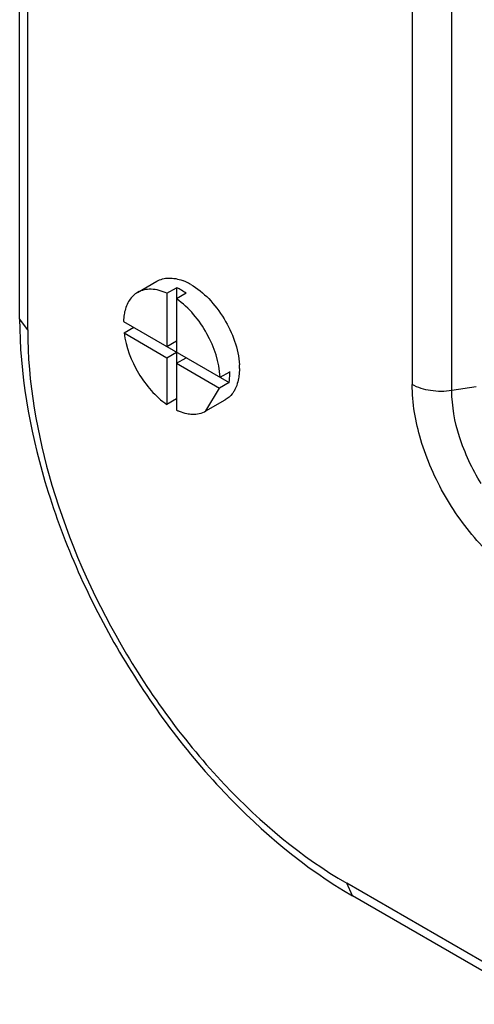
# Model space of a CAD drawing. Header units: millimetres. Extents: x 64 to 499, y 65 to 721.
# Tile 2 of 13: x 64 to 98, y 163 to 235. Entities that reach past the tile are written whole.
import ezdxf

# ---------------------------------------------------------------- set-up
doc = ezdxf.new("R2010")
doc.units = ezdxf.units.MM
doc.header["$LTSCALE"] = 51.146587
doc.layers.get('0').update_dxf_attribs({"linetype": 'CONTINUOUS'})

msp = doc.modelspace()

# ---------------------------------------------------------------- linework, layer by layer
at = {"color": 7, "linetype": 'Continuous'}
for p, q in [((64.362, 212.808), (64.362, 573.702)), ((64.948, 211.992), (64.948, 572.886)), ((93.068, 295.37), (93.068, 208.004)), ((95.966, 207.556), (95.966, 294.922)), ((72.984, 214.73), (74.398, 215.546)), ((75.13, 214.666), (75.838, 215.074)), ((75.838, 215.074), (75.838, 206.133)), ((75.13, 214.666), (75.13, 210.777)), ((76.545, 214.666), (75.838, 214.257)), ((64.948, 211.992), (64.362, 212.808)), ((71.952, 212.613), (79.683, 208.149)), ((71.993, 211.773), (72.7, 212.181)), ((71.993, 211.773), (75.13, 209.961)), ((75.13, 210.777), (75.838, 211.186)), ((75.13, 209.961), (75.838, 210.369)), ((75.13, 209.961), (75.13, 206.542)), ((75.838, 209.553), (76.545, 209.961)), ((75.838, 209.553), (78.976, 207.741)), ((79.016, 208.534), (79.724, 208.942)), ((79.683, 208.149), (78.976, 207.741)), ((77.984, 206.07), (78.976, 207.741)), ((97.758, 207.833), (95.966, 207.556)), ((75.838, 206.95), (75.13, 206.542)), ((77.984, 206.069), (79.398, 206.886)), ((265.06, 69.515), (88.283, 171.575)), ((88.697, 170.659), (88.283, 171.575)), ((265.474, 68.599), (88.697, 170.659))]:
    msp.add_line(p, q, dxfattribs=at)
for centre, radius, start, end in [((74.002, 211.107), 4.371, 59.82008, 65.16383), ((74.975, 212.093), 3.735, 65.59269, 69.69283), ((74.725, 211.549), 4.334, 60.21386, 65.56056), ((73.648, 210.496), 5.077, 55.21031, 59.83562), ((75.381, 212.554), 3.426, 167.39815, 170.40703), ((75.552, 209.172), 4.882, 0.02802, 3.07764), ((74.862, 208.766), 4.865, 0.01086, 2.08029)]:
    msp.add_arc(centre, radius, start, end, dxfattribs=at)
for points, knots in [([(74.398, 215.546), (74.656, 215.695), (75.308, 215.857), (75.95, 215.715), (76.271, 215.596)], [0, 0, 0, 0, 0.464762, 1, 1, 1, 1]), ([(76.878, 215.31), (77.361, 215.034), (78.281, 214.276), (79.704, 212.393), (80.364, 210.617), (80.427, 209.435)], [0, 0, 0, 0, 0.235874, 0.4975, 1, 1, 1, 1]), ([(72.984, 214.729), (72.747, 214.593), (72.314, 214.165), (72.106, 213.604), (72.038, 213.301)], [0, 0, 0, 0, 0.468745, 1, 1, 1, 1]), ([(75.13, 214.666), (74.768, 214.833), (74.042, 215.056), (73.276, 214.898), (72.984, 214.729)], [0, 0, 0, 0, 0.542189, 1, 1, 1, 1]), ([(79.016, 208.534), (78.976, 209.642), (78.226, 211.833), (76.761, 213.617), (75.838, 214.257)], [0, 0, 0, 0, 0.496581, 1, 1, 1, 1]), ([(64.362, 212.808), (64.362, 208.799), (65.844, 200.381), (71.049, 188.569), (78.676, 178.156), (85.225, 172.664), (88.697, 170.659)], [0, 0, 0, 0, 0.238319, 0.500002, 0.761683, 1, 1, 1, 1]), ([(64.948, 211.992), (64.948, 208.166), (66.383, 200.099), (71.384, 188.763), (78.701, 178.764), (84.97, 173.487), (88.283, 171.575)], [0, 0, 0, 0, 0.23722, 0.500001, 0.762781, 1, 1, 1, 1]), ([(71.993, 211.773), (72.125, 210.738), (72.897, 208.752), (74.284, 207.128), (75.13, 206.542)], [0, 0, 0, 0, 0.503164, 1, 1, 1, 1]), ([(80.4, 208.633), (80.392, 208.572), (80.356, 208.338), (80.296, 208.107), (80.236, 207.943)], [0, 0, 0, 0, 0.260678, 1, 1, 1, 1]), ([(95.966, 207.556), (95.455, 207.477), (94.45, 207.476), (93.478, 207.768), (93.068, 208.004)], [0, 0, 0, 0, 0.52278, 1, 1, 1, 1]), ([(101.364, 193.635), (100.186, 194.315), (97.958, 196.191), (95.356, 199.746), (93.579, 203.776), (93.068, 206.644), (93.068, 208.004)], [0, 0, 0, 0, 0.23724, 0.499999, 0.762759, 1, 1, 1, 1]), ([(80.04, 207.529), (79.999, 207.461), (79.828, 207.209), (79.593, 206.999), (79.398, 206.886)], [0, 0, 0, 0, 0.260583, 1, 1, 1, 1]), ([(98.113, 200.765), (97.449, 201.834), (96.421, 204.023), (95.966, 206.419), (95.966, 207.556)], [0, 0, 0, 0, 0.525426, 1, 1, 1, 1]), ([(75.838, 206.133), (75.9, 206.104), (76.143, 206), (76.397, 205.922), (76.588, 205.884)], [0, 0, 0, 0, 0.26126, 1, 1, 1, 1]), ([(76.588, 205.884), (76.715, 205.859), (77.185, 205.797), (77.685, 205.896), (77.984, 206.069)], [0, 0, 0, 0, 0.27207, 1, 1, 1, 1])]:
    msp.add_open_spline(points, degree=3, knots=knots, dxfattribs=at)
for points in [[(72.003, 213.125), (71.975, 212.955), (71.958, 212.784), (71.952, 212.613)], [(79.683, 208.149), (79.713, 208.353), (79.727, 208.56), (79.727, 208.767)], [(80.434, 209.175), (80.434, 208.994), (80.423, 208.812), (80.4, 208.633)], [(80.236, 207.943), (80.184, 207.8), (80.119, 207.66), (80.04, 207.529)]]:
    msp.add_open_spline(points, degree=3, dxfattribs=at)

doc.saveas('drawing.dxf')
